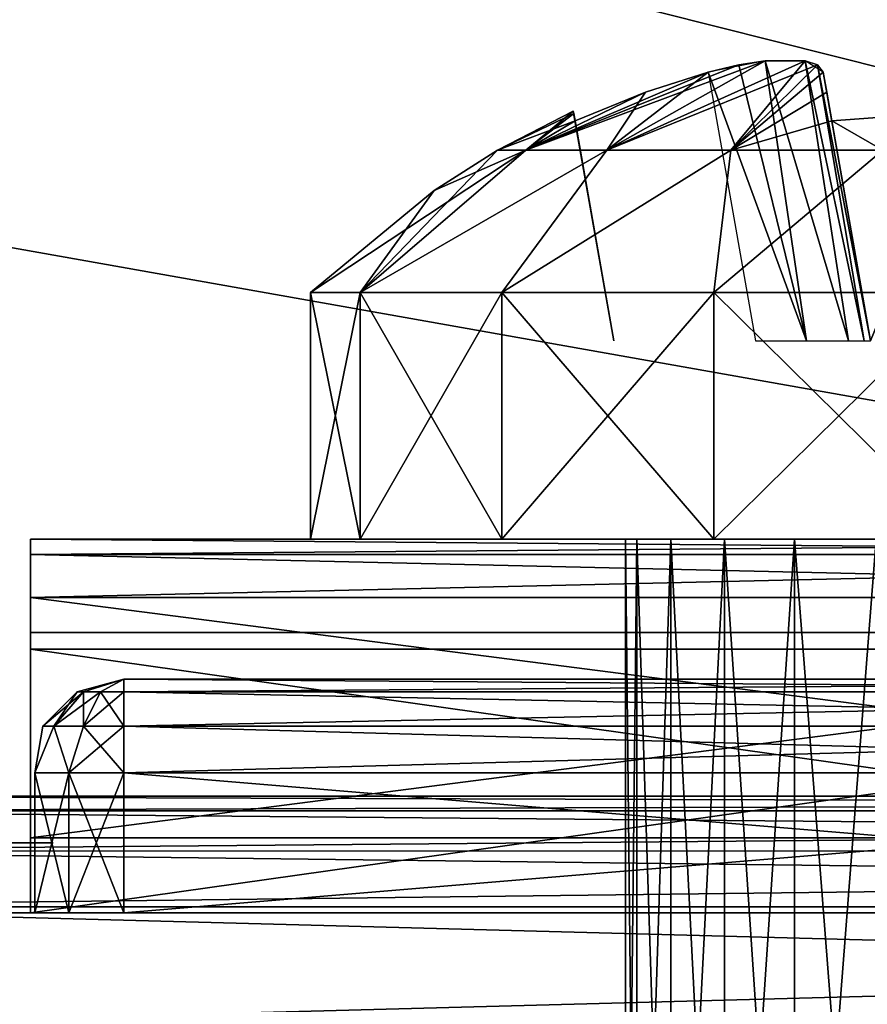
# Model space of a CAD drawing. Header units: millimetres. Extents: x -96 to 96, y -34 to 18.
# Tile 144 of 192: x 55.95 to 59.59, y -27.89 to -23.68. Entities that reach past the tile are written whole.
import ezdxf

# ---------------------------------------------------------------- set-up
doc = ezdxf.new("R2010")
doc.units = ezdxf.units.MM
doc.header["$LTSCALE"] = 65.185185
for name, color, linetype in [('103', 7, 'CONTINUOUS'), ('147', 7, 'CONTINUOUS'), ('161', 7, 'CONTINUOUS'), ('174', 7, 'CONTINUOUS'), ('2', 7, 'CONTINUOUS'), ('22', 7, 'CONTINUOUS'), ('24', 7, 'CONTINUOUS'), ('336', 7, 'CONTINUOUS'), ('337', 7, 'CONTINUOUS'), ('338', 7, 'CONTINUOUS'), ('341', 7, 'CONTINUOUS'), ('342', 7, 'CONTINUOUS'), ('344', 7, 'CONTINUOUS'), ('345', 7, 'CONTINUOUS'), ('346', 7, 'CONTINUOUS'), ('6', 7, 'CONTINUOUS'), ('643', 7, 'CONTINUOUS'), ('644', 7, 'CONTINUOUS'), ('645', 7, 'CONTINUOUS'), ('646', 7, 'CONTINUOUS'), ('647', 7, 'CONTINUOUS'), ('648', 7, 'CONTINUOUS'), ('649', 7, 'CONTINUOUS'), ('650', 7, 'CONTINUOUS'), ('651', 7, 'CONTINUOUS'), ('652', 7, 'CONTINUOUS'), ('653', 7, 'CONTINUOUS'), ('654', 7, 'CONTINUOUS'), ('655', 7, 'CONTINUOUS'), ('656', 7, 'CONTINUOUS'), ('657', 7, 'CONTINUOUS'), ('658', 7, 'CONTINUOUS'), ('660', 7, 'CONTINUOUS'), ('661', 7, 'CONTINUOUS'), ('662', 7, 'CONTINUOUS'), ('68', 7, 'CONTINUOUS'), ('70', 7, 'CONTINUOUS'), ('85', 7, 'CONTINUOUS')]:
    doc.layers.add(name, color=color, linetype=linetype)

msp = doc.modelspace()

# ---------------------------------------------------------------- linework, layer by layer
at = {"layer": '103', "color": 7, "linetype": 'Continuous'}
for points in [[(54.25, -28, -23.4466), (54.25, -27.4738, -23.419), (74, -27.4738, -23.419), (54.25, -28, -23.4466)], [(74, -28, -23.4466), (54.25, -28, -23.4466), (74, -27.4738, -23.419), (74, -28, -23.4466)]]:
    msp.add_3dface(points, dxfattribs=at)
at = {"layer": '147', "color": 7, "linetype": 'Continuous'}
for points in [[(74, -28, 23.4466), (74, -27.4738, 23.419), (54.25, -27.4738, 23.419), (74, -28, 23.4466)], [(54.25, -28, 23.4466), (74, -28, 23.4466), (54.25, -27.4738, 23.419), (54.25, -28, 23.4466)]]:
    msp.add_3dface(points, dxfattribs=at)
at = {"layer": '161', "color": 7, "linetype": 'Continuous'}
for points in [[(74, -27.0627, 23.1621), (74, -27, 22.9197), (54.25, -27.0627, 23.1621), (74, -27.0627, 23.1621)], [(74, -27, 22.9197), (54.25, -27, 22.9197), (54.25, -27.0627, 23.1621), (74, -27, 22.9197)], [(74, -27.2353, 23.3438), (74, -27.0627, 23.1621), (54.25, -27.235, 23.3437), (74, -27.2353, 23.3438)], [(54.25, -27.235, 23.3437), (74, -27.0627, 23.1621), (54.25, -27.0627, 23.1621), (54.25, -27.235, 23.3437)], [(54.25, -27.4738, 23.419), (74, -27.2353, 23.3438), (54.25, -27.235, 23.3437), (54.25, -27.4738, 23.419)], [(54.25, -27.4738, 23.419), (74, -27.4738, 23.419), (74, -27.2353, 23.3438), (54.25, -27.4738, 23.419)]]:
    msp.add_3dface(points, dxfattribs=at)
at = {"layer": '174', "color": 7, "linetype": 'Continuous'}
for points in [[(54.25, -27, -22.9197), (74, -27.0627, -23.1621), (54.25, -27.0627, -23.1621), (54.25, -27, -22.9197)], [(54.25, -27, -22.9197), (74, -27, -22.9197), (74, -27.0627, -23.1621), (54.25, -27, -22.9197)], [(74, -27.0627, -23.1621), (74, -27.2353, -23.3438), (54.25, -27.0627, -23.1621), (74, -27.0627, -23.1621)], [(54.25, -27.0627, -23.1621), (74, -27.2353, -23.3438), (54.25, -27.235, -23.3437), (54.25, -27.0627, -23.1621)], [(74, -27.2353, -23.3438), (74, -27.4738, -23.419), (54.25, -27.235, -23.3437), (74, -27.2353, -23.3438)], [(74, -27.4738, -23.419), (54.25, -27.4738, -23.419), (54.25, -27.235, -23.3437), (74, -27.4738, -23.419)]]:
    msp.add_3dface(points, dxfattribs=at)
at = {"layer": '2', "color": 7, "linetype": 'Continuous'}
for points in [[(74, -27.5, 22.1466), (3.9737, 10.2026, 22.4756), (3.7894, -9.8053, 22.301), (74, -27.5, 22.1466)], [(74, 10.2026, 22.4756), (3.9737, 10.2026, 22.4756), (74, -27.5, 22.1466), (74, 10.2026, 22.4756)], [(3.6186, -27.5, 22.1466), (74, -27.5, 22.1466), (3.7894, -9.8053, 22.301), (3.6186, -27.5, 22.1466)]]:
    msp.add_3dface(points, dxfattribs=at)
at = {"layer": '22', "color": 7, "linetype": 'Continuous'}
for points in [[(72, -2, 20), (72, -27.5, 20.2225), (-72, -27.5, 20.2225), (72, -2, 20)], [(-72, -2, 20), (72, -2, 20), (-72, -27.5, 20.2225), (-72, -2, 20)]]:
    msp.add_3dface(points, dxfattribs=at)
at = {"layer": '24', "color": 7, "linetype": 'Continuous'}
for points in [[(-72, -2, -20), (-72, -27.5, -20.2225), (72, -27.5, -20.2225), (-72, -2, -20)], [(72, -2, -20), (-72, -2, -20), (72, -27.5, -20.2225), (72, -2, -20)]]:
    msp.add_3dface(points, dxfattribs=at)
at = {"layer": '336', "color": 7, "linetype": 'Continuous'}
for points in [[(56.4, -26.9, 18.3), (63.6, -27.5, 18.3), (63.6, -26.9, 18.3), (56.4, -26.9, 18.3)], [(56.4, -27.5, 18.3), (63.6, -27.5, 18.3), (56.4, -26.9, 18.3), (56.4, -27.5, 18.3)]]:
    msp.add_3dface(points, dxfattribs=at)
at = {"layer": '337', "color": 7, "linetype": 'Continuous'}
for points in [[(63.6, -26.9, 7.7), (56.4, -27.5, 7.7), (56.4, -26.9, 7.7), (63.6, -26.9, 7.7)], [(63.6, -27.5, 7.7), (56.4, -27.5, 7.7), (63.6, -26.9, 7.7), (63.6, -27.5, 7.7)]]:
    msp.add_3dface(points, dxfattribs=at)
at = {"layer": '338', "color": 7, "linetype": 'Continuous'}
for points in [[(56.0196, -26.9, 18.0236), (56.1649, -27.5, 18.2236), (56.1649, -26.9, 18.2236), (56.0196, -26.9, 18.0236)], [(56.0196, -26.9, 17.7764), (56.0196, -27.5, 18.0236), (56.0196, -26.9, 18.0236), (56.0196, -26.9, 17.7764)], [(56.0196, -27.5, 18.0236), (56.1649, -27.5, 18.2236), (56.0196, -26.9, 18.0236), (56.0196, -27.5, 18.0236)], [(56.1649, -26.9, 17.5764), (56.0196, -27.5, 17.7764), (56.0196, -26.9, 17.7764), (56.1649, -26.9, 17.5764)], [(56.0196, -27.5, 17.7764), (56.0196, -27.5, 18.0236), (56.0196, -26.9, 17.7764), (56.0196, -27.5, 17.7764)], [(56.1649, -27.5, 17.5764), (56.0196, -27.5, 17.7764), (56.1649, -26.9, 17.5764), (56.1649, -27.5, 17.5764)], [(56.4, -27.5, 18.3), (56.4, -26.9, 18.3), (56.1649, -26.9, 18.2236), (56.4, -27.5, 18.3)], [(56.1649, -27.5, 18.2236), (56.4, -27.5, 18.3), (56.1649, -26.9, 18.2236), (56.1649, -27.5, 18.2236)], [(56.4, -26.9, 17.5), (56.1649, -27.5, 17.5764), (56.1649, -26.9, 17.5764), (56.4, -26.9, 17.5)], [(56.4, -27.5, 17.5), (56.1649, -27.5, 17.5764), (56.4, -26.9, 17.5), (56.4, -27.5, 17.5)]]:
    msp.add_3dface(points, dxfattribs=at)
at = {"layer": '341', "color": 7, "linetype": 'Continuous'}
for points in [[(56.0196, -26.9, 8.2236), (56.1649, -27.5, 8.4236), (56.1649, -26.9, 8.4236), (56.0196, -26.9, 8.2236)], [(56.0196, -26.9, 7.9764), (56.0196, -27.5, 8.2236), (56.0196, -26.9, 8.2236), (56.0196, -26.9, 7.9764)], [(56.0196, -27.5, 8.2236), (56.1649, -27.5, 8.4236), (56.0196, -26.9, 8.2236), (56.0196, -27.5, 8.2236)], [(56.1649, -26.9, 7.7764), (56.0196, -27.5, 7.9764), (56.0196, -26.9, 7.9764), (56.1649, -26.9, 7.7764)], [(56.0196, -27.5, 7.9764), (56.0196, -27.5, 8.2236), (56.0196, -26.9, 7.9764), (56.0196, -27.5, 7.9764)], [(56.1649, -27.5, 7.7764), (56.0196, -27.5, 7.9764), (56.1649, -26.9, 7.7764), (56.1649, -27.5, 7.7764)], [(56.4, -26.9, 7.7), (56.1649, -27.5, 7.7764), (56.1649, -26.9, 7.7764), (56.4, -26.9, 7.7)], [(56.4, -27.5, 7.7), (56.1649, -27.5, 7.7764), (56.4, -26.9, 7.7), (56.4, -27.5, 7.7)], [(56.1649, -27.5, 8.4236), (56.4, -27.5, 8.5), (56.1649, -26.9, 8.4236), (56.1649, -27.5, 8.4236)], [(56.1649, -26.9, 8.4236), (56.4, -27.5, 8.5), (56.4, -26.9, 8.5), (56.1649, -26.9, 8.4236)]]:
    msp.add_3dface(points, dxfattribs=at)
at = {"layer": '342', "color": 7, "linetype": 'Continuous'}
for points in [[(56.4, -26.5, 17.9), (63.6, -26.5, 17.9), (63.6, -26.5535, 17.7002), (56.4, -26.5, 17.9)], [(56.4, -26.5535, 18.0998), (63.6, -26.5, 17.9), (56.4, -26.5, 17.9), (56.4, -26.5535, 18.0998)], [(63.6, -26.5535, 18.0998), (63.6, -26.5, 17.9), (56.4, -26.5535, 18.0998), (63.6, -26.5535, 18.0998)], [(56.4, -26.5535, 17.7002), (56.4, -26.5, 17.9), (63.6, -26.5535, 17.7002), (56.4, -26.5535, 17.7002)], [(56.4, -26.7, 17.5536), (56.4, -26.5535, 17.7002), (63.6, -26.7, 17.5536), (56.4, -26.7, 17.5536)], [(56.4, -26.7, 18.2464), (63.6, -26.5535, 18.0998), (56.4, -26.5535, 18.0998), (56.4, -26.7, 18.2464)], [(63.6, -26.7, 18.2464), (63.6, -26.5535, 18.0998), (56.4, -26.7, 18.2464), (63.6, -26.7, 18.2464)], [(63.6, -26.7, 17.5536), (56.4, -26.5535, 17.7002), (63.6, -26.5535, 17.7002), (63.6, -26.7, 17.5536)], [(63.6, -26.9, 17.5), (56.4, -26.7, 17.5536), (63.6, -26.7, 17.5536), (63.6, -26.9, 17.5)], [(63.6, -26.9, 17.5), (56.4, -26.9, 17.5), (56.4, -26.7, 17.5536), (63.6, -26.9, 17.5)], [(56.4, -26.9, 18.3), (63.6, -26.7, 18.2464), (56.4, -26.7, 18.2464), (56.4, -26.9, 18.3)], [(56.4, -26.9, 18.3), (63.6, -26.9, 18.3), (63.6, -26.7, 18.2464), (56.4, -26.9, 18.3)]]:
    msp.add_3dface(points, dxfattribs=at)
at = {"layer": '344', "color": 7, "linetype": 'Continuous'}
for points in [[(56.2002, -26.5535, 17.9), (56.4, -26.5, 17.9), (56.227, -26.5535, 17.8001), (56.2002, -26.5535, 17.9)], [(56.227, -26.5535, 17.9999), (56.4, -26.5, 17.9), (56.2002, -26.5535, 17.9), (56.227, -26.5535, 17.9999)], [(56.227, -26.5535, 17.8001), (56.4, -26.5, 17.9), (56.3001, -26.5535, 17.727), (56.227, -26.5535, 17.8001)], [(56.3001, -26.5535, 18.073), (56.4, -26.5, 17.9), (56.227, -26.5535, 17.9999), (56.3001, -26.5535, 18.073)], [(56.4, -26.5535, 18.0998), (56.4, -26.5, 17.9), (56.3001, -26.5535, 18.073), (56.4, -26.5535, 18.0998)], [(56.4, -26.5, 17.9), (56.4, -26.5535, 17.7002), (56.3001, -26.5535, 17.727), (56.4, -26.5, 17.9)], [(56.0536, -26.7, 17.9), (56.1, -26.7, 18.0732), (56.2002, -26.5535, 17.9), (56.0536, -26.7, 17.9)], [(56.0536, -26.7, 17.9), (56.2002, -26.5535, 17.9), (56.227, -26.5535, 17.8001), (56.0536, -26.7, 17.9)], [(56.1, -26.7, 17.7268), (56.0536, -26.7, 17.9), (56.227, -26.5535, 17.8001), (56.1, -26.7, 17.7268)], [(56.1, -26.7, 17.7268), (56.227, -26.5535, 17.8001), (56.3001, -26.5535, 17.727), (56.1, -26.7, 17.7268)], [(56.1, -26.7, 18.0732), (56.227, -26.5535, 17.9999), (56.2002, -26.5535, 17.9), (56.1, -26.7, 18.0732)], [(56.1, -26.7, 18.0732), (56.2268, -26.7, 18.2), (56.227, -26.5535, 17.9999), (56.1, -26.7, 18.0732)], [(56.2268, -26.7, 17.6), (56.1, -26.7, 17.7268), (56.3001, -26.5535, 17.727), (56.2268, -26.7, 17.6)], [(56.2268, -26.7, 18.2), (56.4, -26.7, 18.2464), (56.3001, -26.5535, 18.073), (56.2268, -26.7, 18.2)], [(56.4, -26.5535, 17.7002), (56.4, -26.7, 17.5536), (56.2268, -26.7, 17.6), (56.4, -26.5535, 17.7002)], [(56.2268, -26.7, 18.2), (56.3001, -26.5535, 18.073), (56.227, -26.5535, 17.9999), (56.2268, -26.7, 18.2)], [(56.4, -26.5535, 17.7002), (56.2268, -26.7, 17.6), (56.3001, -26.5535, 17.727), (56.4, -26.5535, 17.7002)], [(56.4, -26.7, 18.2464), (56.4, -26.5535, 18.0998), (56.3001, -26.5535, 18.073), (56.4, -26.7, 18.2464)], [(56.0536, -26.7, 17.9), (56.0196, -26.9, 18.0236), (56.1, -26.7, 18.0732), (56.0536, -26.7, 17.9)], [(56.0196, -26.9, 18.0236), (56.1649, -26.9, 18.2236), (56.1, -26.7, 18.0732), (56.0196, -26.9, 18.0236)], [(56.1, -26.7, 17.7268), (56.0196, -26.9, 17.7764), (56.0536, -26.7, 17.9), (56.1, -26.7, 17.7268)], [(56.0196, -26.9, 17.7764), (56.0196, -26.9, 18.0236), (56.0536, -26.7, 17.9), (56.0196, -26.9, 17.7764)], [(56.1649, -26.9, 17.5764), (56.0196, -26.9, 17.7764), (56.1, -26.7, 17.7268), (56.1649, -26.9, 17.5764)], [(56.1, -26.7, 18.0732), (56.1649, -26.9, 18.2236), (56.2268, -26.7, 18.2), (56.1, -26.7, 18.0732)], [(56.2268, -26.7, 17.6), (56.1649, -26.9, 17.5764), (56.1, -26.7, 17.7268), (56.2268, -26.7, 17.6)], [(56.1649, -26.9, 18.2236), (56.4, -26.9, 18.3), (56.2268, -26.7, 18.2), (56.1649, -26.9, 18.2236)], [(56.4, -26.7, 17.5536), (56.1649, -26.9, 17.5764), (56.2268, -26.7, 17.6), (56.4, -26.7, 17.5536)], [(56.4, -26.9, 17.5), (56.1649, -26.9, 17.5764), (56.4, -26.7, 17.5536), (56.4, -26.9, 17.5)], [(56.4, -26.9, 18.3), (56.4, -26.7, 18.2464), (56.2268, -26.7, 18.2), (56.4, -26.9, 18.3)]]:
    msp.add_3dface(points, dxfattribs=at)
at = {"layer": '345', "color": 7, "linetype": 'Continuous'}
for points in [[(63.6, -26.5, 8.1), (56.4, -26.5, 8.1), (56.4, -26.5535, 8.2998), (63.6, -26.5, 8.1)], [(63.6, -26.5535, 8.2998), (63.6, -26.5, 8.1), (56.4, -26.5535, 8.2998), (63.6, -26.5535, 8.2998)], [(56.4, -26.5535, 7.9002), (56.4, -26.5, 8.1), (63.6, -26.5535, 7.9002), (56.4, -26.5535, 7.9002)], [(63.6, -26.5535, 7.9002), (56.4, -26.5, 8.1), (63.6, -26.5, 8.1), (63.6, -26.5535, 7.9002)], [(63.6, -26.7, 8.4464), (63.6, -26.5535, 8.2998), (56.4, -26.7, 8.4464), (63.6, -26.7, 8.4464)], [(56.4, -26.7, 8.4464), (63.6, -26.5535, 8.2998), (56.4, -26.5535, 8.2998), (56.4, -26.7, 8.4464)], [(56.4, -26.7, 7.7536), (56.4, -26.5535, 7.9002), (63.6, -26.7, 7.7536), (56.4, -26.7, 7.7536)], [(63.6, -26.7, 7.7536), (56.4, -26.5535, 7.9002), (63.6, -26.5535, 7.9002), (63.6, -26.7, 7.7536)], [(56.4, -26.9, 8.5), (63.6, -26.7, 8.4464), (56.4, -26.7, 8.4464), (56.4, -26.9, 8.5)], [(63.6, -26.9, 7.7), (56.4, -26.9, 7.7), (56.4, -26.7, 7.7536), (63.6, -26.9, 7.7)], [(63.6, -26.9, 7.7), (56.4, -26.7, 7.7536), (63.6, -26.7, 7.7536), (63.6, -26.9, 7.7)], [(56.4, -26.9, 8.5), (63.6, -26.9, 8.5), (63.6, -26.7, 8.4464), (56.4, -26.9, 8.5)]]:
    msp.add_3dface(points, dxfattribs=at)
at = {"layer": '346', "color": 7, "linetype": 'Continuous'}
for points in [[(56.227, -26.5535, 8.1999), (56.4, -26.5, 8.1), (56.2002, -26.5535, 8.1), (56.227, -26.5535, 8.1999)], [(56.2002, -26.5535, 8.1), (56.4, -26.5, 8.1), (56.227, -26.5535, 8.0001), (56.2002, -26.5535, 8.1)], [(56.3001, -26.5535, 8.273), (56.4, -26.5, 8.1), (56.227, -26.5535, 8.1999), (56.3001, -26.5535, 8.273)], [(56.227, -26.5535, 8.0001), (56.4, -26.5, 8.1), (56.3001, -26.5535, 7.927), (56.227, -26.5535, 8.0001)], [(56.4, -26.5535, 8.2998), (56.4, -26.5, 8.1), (56.3001, -26.5535, 8.273), (56.4, -26.5535, 8.2998)], [(56.4, -26.5, 8.1), (56.4, -26.5535, 7.9002), (56.3001, -26.5535, 7.927), (56.4, -26.5, 8.1)], [(56.0536, -26.7, 8.1), (56.2002, -26.5535, 8.1), (56.227, -26.5535, 8.0001), (56.0536, -26.7, 8.1)], [(56.0536, -26.7, 8.1), (56.1, -26.7, 8.2732), (56.2002, -26.5535, 8.1), (56.0536, -26.7, 8.1)], [(56.1, -26.7, 7.9268), (56.0536, -26.7, 8.1), (56.227, -26.5535, 8.0001), (56.1, -26.7, 7.9268)], [(56.1, -26.7, 7.9268), (56.227, -26.5535, 8.0001), (56.3001, -26.5535, 7.927), (56.1, -26.7, 7.9268)], [(56.2268, -26.7, 7.8), (56.1, -26.7, 7.9268), (56.3001, -26.5535, 7.927), (56.2268, -26.7, 7.8)], [(56.1, -26.7, 8.2732), (56.227, -26.5535, 8.1999), (56.2002, -26.5535, 8.1), (56.1, -26.7, 8.2732)], [(56.1, -26.7, 8.2732), (56.2268, -26.7, 8.4), (56.227, -26.5535, 8.1999), (56.1, -26.7, 8.2732)], [(56.4, -26.5535, 7.9002), (56.4, -26.7, 7.7536), (56.2268, -26.7, 7.8), (56.4, -26.5535, 7.9002)], [(56.4, -26.5535, 7.9002), (56.2268, -26.7, 7.8), (56.3001, -26.5535, 7.927), (56.4, -26.5535, 7.9002)], [(56.2268, -26.7, 8.4), (56.3001, -26.5535, 8.273), (56.227, -26.5535, 8.1999), (56.2268, -26.7, 8.4)], [(56.2268, -26.7, 8.4), (56.4, -26.7, 8.4464), (56.3001, -26.5535, 8.273), (56.2268, -26.7, 8.4)], [(56.4, -26.7, 8.4464), (56.4, -26.5535, 8.2998), (56.3001, -26.5535, 8.273), (56.4, -26.7, 8.4464)], [(56.0196, -26.9, 8.2236), (56.1649, -26.9, 8.4236), (56.1, -26.7, 8.2732), (56.0196, -26.9, 8.2236)], [(56.1, -26.7, 7.9268), (56.0196, -26.9, 7.9764), (56.0536, -26.7, 8.1), (56.1, -26.7, 7.9268)], [(56.0536, -26.7, 8.1), (56.0196, -26.9, 8.2236), (56.1, -26.7, 8.2732), (56.0536, -26.7, 8.1)], [(56.1649, -26.9, 7.7764), (56.0196, -26.9, 7.9764), (56.1, -26.7, 7.9268), (56.1649, -26.9, 7.7764)], [(56.0196, -26.9, 7.9764), (56.0196, -26.9, 8.2236), (56.0536, -26.7, 8.1), (56.0196, -26.9, 7.9764)], [(56.2268, -26.7, 7.8), (56.1649, -26.9, 7.7764), (56.1, -26.7, 7.9268), (56.2268, -26.7, 7.8)], [(56.1, -26.7, 8.2732), (56.1649, -26.9, 8.4236), (56.2268, -26.7, 8.4), (56.1, -26.7, 8.2732)], [(56.1649, -26.9, 8.4236), (56.4, -26.9, 8.5), (56.2268, -26.7, 8.4), (56.1649, -26.9, 8.4236)], [(56.4, -26.9, 7.7), (56.1649, -26.9, 7.7764), (56.4, -26.7, 7.7536), (56.4, -26.9, 7.7)], [(56.4, -26.7, 7.7536), (56.1649, -26.9, 7.7764), (56.2268, -26.7, 7.8), (56.4, -26.7, 7.7536)], [(56.4, -26.9, 8.5), (56.4, -26.7, 8.4464), (56.2268, -26.7, 8.4), (56.4, -26.9, 8.5)]]:
    msp.add_3dface(points, dxfattribs=at)
at = {"layer": '6', "color": 7, "linetype": 'Continuous'}
for points in [[(74, 10.2026, -22.4756), (74, -27.5, -22.1466), (3.6186, -27.5, -22.1466), (74, 10.2026, -22.4756)], [(3.8118, -7.4278, -22.3217), (74, 10.2026, -22.4756), (3.6186, -27.5, -22.1466), (3.8118, -7.4278, -22.3217)]]:
    msp.add_3dface(points, dxfattribs=at)
at = {"layer": '643', "linetype": 'Continuous'}
for points in [[(56, -26.3187, 15.6013), (56, -25.9, 15.6007), (56, -26.3, 15.5168), (56, -26.3187, 15.6013)], [(56, -26.3714, 15.67), (56, -25.9, 15.6007), (56, -26.3187, 15.6013), (56, -26.3714, 15.67)], [(56, -25.9656, 15.8965), (56, -25.9, 15.6007), (56, -26.3714, 15.67), (56, -25.9656, 15.8965)], [(56, -25.9, 15.6007), (56, -25.9, 10.3993), (56, -26.3, 15.5168), (56, -25.9, 15.6007)], [(56, -26.3, 15.5168), (56, -25.9, 10.3993), (56, -26.3, 10.4832), (56, -26.3, 15.5168)], [(56, -26.3, 10.4832), (56, -25.9, 10.3993), (56, -26.3187, 10.3987), (56, -26.3, 10.4832)], [(56, -26.3187, 10.3987), (56, -25.9, 10.3993), (56, -25.9656, 10.1035), (56, -26.3187, 10.3987)], [(56, -26.15, 9.8631), (56, -26.3714, 10.33), (56, -25.9656, 10.1035), (56, -26.15, 9.8631)], [(56, -27.5, 16.617), (56, -25.9656, 15.8965), (56, -26.3714, 15.67), (56, -27.5, 16.617)], [(56, -26.15, 16.1369), (56, -25.9656, 15.8965), (56, -27.5, 16.617), (56, -26.15, 16.1369)], [(56, -26.3714, 10.33), (56, -26.3187, 10.3987), (56, -25.9656, 10.1035), (56, -26.3714, 10.33)], [(56, -27.5, 9.383), (56, -26.3714, 10.33), (56, -26.15, 9.8631), (56, -27.5, 9.383)], [(56, -27.1786, 9), (56, -27.5, 9.383), (56, -26.15, 9.8631), (56, -27.1786, 9)], [(56, -27.1786, 17), (56, -26.15, 16.1369), (56, -27.5, 16.617), (56, -27.1786, 17)]]:
    msp.add_3dface(points, dxfattribs=at)
at = {"layer": '644', "linetype": 'Continuous'}
for points in [[(56, -26.3, 15.5168), (56, -26.3, 10.4832), (58.7442, -26.3, 11.9251), (56, -26.3, 15.5168)], [(56, -26.3, 10.4832), (64, -26.3, 10.4832), (60, -26.3, 11.2), (56, -26.3, 10.4832)], [(59.2749, -26.3, 11.3943), (56, -26.3, 10.4832), (60, -26.3, 11.2), (59.2749, -26.3, 11.3943)], [(58.7442, -26.3, 11.9251), (56, -26.3, 10.4832), (59.2749, -26.3, 11.3943), (58.7442, -26.3, 11.9251)], [(58.55, -26.3, 12.65), (56, -26.3, 15.5168), (58.7442, -26.3, 11.9251), (58.55, -26.3, 12.65)], [(58.55, -26.3, 13.35), (56, -26.3, 15.5168), (58.55, -26.3, 12.65), (58.55, -26.3, 13.35)], [(60, -26.3, 14.8), (56, -26.3, 15.5168), (59.2749, -26.3, 14.6057), (60, -26.3, 14.8)], [(59.2749, -26.3, 14.6057), (56, -26.3, 15.5168), (58.7442, -26.3, 14.0749), (59.2749, -26.3, 14.6057)], [(58.7442, -26.3, 14.0749), (56, -26.3, 15.5168), (58.55, -26.3, 13.35), (58.7442, -26.3, 14.0749)], [(64, -26.3, 15.5168), (56, -26.3, 15.5168), (60, -26.3, 14.8), (64, -26.3, 15.5168)]]:
    msp.add_3dface(points, dxfattribs=at)
at = {"layer": '645', "linetype": 'Continuous'}
for points in [[(64, -26.3714, 15.67), (64, -27.5, 16.617), (56, -27.5, 16.617), (64, -26.3714, 15.67)], [(64, -26.3714, 15.67), (56, -27.5, 16.617), (56, -26.3714, 15.67), (64, -26.3714, 15.67)]]:
    msp.add_3dface(points, dxfattribs=at)
at = {"layer": '646', "linetype": 'Continuous'}
for points in [[(64, -27.1786, 17), (64, -26.15, 16.1369), (56, -26.15, 16.1369), (64, -27.1786, 17)], [(64, -27.1786, 17), (56, -26.15, 16.1369), (56, -27.1786, 17), (64, -27.1786, 17)]]:
    msp.add_3dface(points, dxfattribs=at)
at = {"layer": '647', "linetype": 'Continuous'}
for points in [[(58.55, -25.9, 13.35), (56, -25.9, 10.3993), (58.7442, -25.9, 14.0749), (58.55, -25.9, 13.35)], [(58.55, -25.9, 12.65), (56, -25.9, 10.3993), (58.55, -25.9, 13.35), (58.55, -25.9, 12.65)], [(58.7442, -25.9, 11.9251), (56, -25.9, 10.3993), (58.55, -25.9, 12.65), (58.7442, -25.9, 11.9251)], [(59.2749, -25.9, 11.3943), (56, -25.9, 10.3993), (58.7442, -25.9, 11.9251), (59.2749, -25.9, 11.3943)], [(60, -25.9, 11.2), (56, -25.9, 10.3993), (59.2749, -25.9, 11.3943), (60, -25.9, 11.2)], [(58.7442, -25.9, 14.0749), (56, -25.9, 15.6007), (59.2749, -25.9, 14.6057), (58.7442, -25.9, 14.0749)], [(59.2749, -25.9, 14.6057), (56, -25.9, 15.6007), (60, -25.9, 14.8), (59.2749, -25.9, 14.6057)], [(56, -25.9, 15.6007), (64, -25.9, 15.6007), (60, -25.9, 14.8), (56, -25.9, 15.6007)], [(64, -25.9, 10.3993), (56, -25.9, 10.3993), (60, -25.9, 11.2), (64, -25.9, 10.3993)], [(56, -25.9, 10.3993), (56, -25.9, 15.6007), (58.7442, -25.9, 14.0749), (56, -25.9, 10.3993)]]:
    msp.add_3dface(points, dxfattribs=at)
at = {"layer": '648', "linetype": 'Continuous'}
for points in [[(64, -26.15, 9.8631), (56, -27.1786, 9), (56, -26.15, 9.8631), (64, -26.15, 9.8631)], [(64, -26.15, 9.8631), (64, -27.1786, 9), (56, -27.1786, 9), (64, -26.15, 9.8631)]]:
    msp.add_3dface(points, dxfattribs=at)
at = {"layer": '649', "linetype": 'Continuous'}
for points in [[(64, -27.5, 9.383), (64, -26.3714, 10.33), (56, -26.3714, 10.33), (64, -27.5, 9.383)], [(64, -27.5, 9.383), (56, -26.3714, 10.33), (56, -27.5, 9.383), (64, -27.5, 9.383)]]:
    msp.add_3dface(points, dxfattribs=at)
at = {"layer": '650', "linetype": 'Continuous'}
for points in [[(56, -25.9, 10.3993), (64, -25.9656, 10.1035), (56, -25.9656, 10.1035), (56, -25.9, 10.3993)], [(64, -25.9, 10.3993), (64, -25.9656, 10.1035), (56, -25.9, 10.3993), (64, -25.9, 10.3993)], [(64, -25.9656, 10.1035), (64, -26.15, 9.8631), (56, -25.9656, 10.1035), (64, -25.9656, 10.1035)], [(64, -26.15, 9.8631), (56, -26.15, 9.8631), (56, -25.9656, 10.1035), (64, -26.15, 9.8631)]]:
    msp.add_3dface(points, dxfattribs=at)
at = {"layer": '651', "linetype": 'Continuous'}
for points in [[(64, -25.9, 15.6007), (56, -25.9, 15.6007), (56, -25.9656, 15.8965), (64, -25.9, 15.6007)], [(64, -25.9656, 15.8965), (64, -25.9, 15.6007), (56, -25.9656, 15.8965), (64, -25.9656, 15.8965)], [(64, -25.9656, 15.8965), (56, -25.9656, 15.8965), (56, -26.15, 16.1369), (64, -25.9656, 15.8965)], [(64, -26.15, 16.1369), (64, -25.9656, 15.8965), (56, -26.15, 16.1369), (64, -26.15, 16.1369)]]:
    msp.add_3dface(points, dxfattribs=at)
at = {"layer": '652', "color": 253, "linetype": 'Continuous', "true_color": 0x999999}
for points in [[(58.5994, -30.4, 12.6247), (58.55, -30.4, 13), (58.5994, -25.9, 12.6247), (58.5994, -30.4, 12.6247)], [(58.5994, -25.9, 12.6247), (58.55, -30.4, 13), (58.55, -25.9, 13), (58.5994, -25.9, 12.6247)], [(58.7443, -30.4, 12.275), (58.5994, -30.4, 12.6247), (58.7443, -25.9, 12.275), (58.7443, -30.4, 12.275)], [(58.7443, -25.9, 12.275), (58.5994, -30.4, 12.6247), (58.5994, -25.9, 12.6247), (58.7443, -25.9, 12.275)], [(58.9747, -30.4, 11.9747), (58.7443, -30.4, 12.275), (58.9747, -25.9, 11.9747), (58.9747, -30.4, 11.9747)], [(58.9747, -25.9, 11.9747), (58.7443, -30.4, 12.275), (58.7443, -25.9, 12.275), (58.9747, -25.9, 11.9747)], [(59.275, -25.9, 11.7443), (58.9747, -30.4, 11.9747), (58.9747, -25.9, 11.9747), (59.275, -25.9, 11.7443)], [(59.275, -30.4, 11.7443), (58.9747, -30.4, 11.9747), (59.275, -25.9, 11.7443), (59.275, -30.4, 11.7443)], [(59.6247, -25.9, 11.5994), (59.275, -30.4, 11.7443), (59.275, -25.9, 11.7443), (59.6247, -25.9, 11.5994)], [(59.6247, -30.4, 11.5994), (59.275, -30.4, 11.7443), (59.6247, -25.9, 11.5994), (59.6247, -30.4, 11.5994)]]:
    msp.add_3dface(points, dxfattribs=at)
at = {"layer": '653', "color": 253, "linetype": 'Continuous', "true_color": 0x999999}
for points in [[(58.55, -25.9, 13), (58.55, -30.4, 13), (58.5994, -30.4, 13.3753), (58.55, -25.9, 13)], [(58.55, -25.9, 13), (58.5994, -30.4, 13.3753), (58.5994, -25.9, 13.3753), (58.55, -25.9, 13)], [(58.5994, -25.9, 13.3753), (58.7443, -30.4, 13.725), (58.7443, -25.9, 13.725), (58.5994, -25.9, 13.3753)], [(58.5994, -30.4, 13.3753), (58.7443, -30.4, 13.725), (58.5994, -25.9, 13.3753), (58.5994, -30.4, 13.3753)], [(58.7443, -30.4, 13.725), (58.9747, -30.4, 14.0253), (58.7443, -25.9, 13.725), (58.7443, -30.4, 13.725)], [(58.7443, -25.9, 13.725), (58.9747, -30.4, 14.0253), (58.9747, -25.9, 14.0253), (58.7443, -25.9, 13.725)], [(58.9747, -30.4, 14.0253), (59.275, -30.4, 14.2557), (58.9747, -25.9, 14.0253), (58.9747, -30.4, 14.0253)], [(58.9747, -25.9, 14.0253), (59.275, -30.4, 14.2557), (59.275, -25.9, 14.2557), (58.9747, -25.9, 14.0253)], [(59.275, -30.4, 14.2557), (59.6247, -30.4, 14.4006), (59.275, -25.9, 14.2557), (59.275, -30.4, 14.2557)], [(59.275, -25.9, 14.2557), (59.6247, -30.4, 14.4006), (59.6247, -25.9, 14.4006), (59.275, -25.9, 14.2557)]]:
    msp.add_3dface(points, dxfattribs=at)
at = {"layer": '654', "color": 253, "linetype": 'Continuous', "true_color": 0x999999}
for points in [[(57.2, -25.9, 13), (57.4131, -25.9, 14.0715), (57.2, -24.8434, 13), (57.2, -25.9, 13)], [(57.2, -24.8434, 13), (57.4131, -25.9, 14.0715), (57.4131, -24.8434, 14.0715), (57.2, -24.8434, 13)], [(57.4131, -25.9, 14.0715), (58.0201, -25.9, 14.9799), (57.4131, -24.8434, 14.0715), (57.4131, -25.9, 14.0715)], [(57.4131, -24.8434, 14.0715), (58.0201, -25.9, 14.9799), (58.0201, -24.8434, 14.9799), (57.4131, -24.8434, 14.0715)], [(58.0201, -25.9, 14.9799), (58.9285, -25.9, 15.5869), (58.0201, -24.8434, 14.9799), (58.0201, -25.9, 14.9799)], [(58.0201, -24.8434, 14.9799), (58.9285, -25.9, 15.5869), (58.9285, -24.8434, 15.5869), (58.0201, -24.8434, 14.9799)], [(58.9285, -25.9, 15.5869), (60, -25.9, 15.8), (58.9285, -24.8434, 15.5869), (58.9285, -25.9, 15.5869)], [(58.9285, -24.8434, 15.5869), (60, -25.9, 15.8), (60, -24.8434, 15.8), (58.9285, -24.8434, 15.5869)]]:
    msp.add_3dface(points, dxfattribs=at)
at = {"layer": '655', "color": 253, "linetype": 'Continuous', "true_color": 0x999999}
for points in [[(59.1485, -23.8512, 13.6797), (58.4697, -24.2346, 14.2841), (59.3201, -23.8512, 13.8513), (59.1485, -23.8512, 13.6797)], [(58.9049, -23.9003, 13.6027), (58.4697, -24.2346, 14.2841), (59.1485, -23.8512, 13.6797), (58.9049, -23.9003, 13.6027)], [(58.4697, -24.2346, 14.2841), (59.0011, -24.2346, 14.7301), (59.3201, -23.8512, 13.8513), (58.4697, -24.2346, 14.2841)], [(59.0011, -24.2346, 14.7301), (59.3973, -23.9003, 14.0951), (59.3201, -23.8512, 13.8513), (59.0011, -24.2346, 14.7301)], [(58.6353, -23.9862, 13.5876), (58.4697, -24.2346, 14.2841), (58.9049, -23.9003, 13.6027), (58.6353, -23.9862, 13.5876)], [(59.4339, -24.1079, 14.6661), (59.3973, -23.9003, 14.0951), (59.0011, -24.2346, 14.7301), (59.4339, -24.1079, 14.6661)], [(59.4124, -23.9863, 14.3649), (59.3973, -23.9003, 14.0951), (59.4339, -24.1079, 14.6661), (59.4124, -23.9863, 14.3649)], [(58.1228, -24.2346, 13.6833), (58.4697, -24.2346, 14.2841), (58.6353, -23.9862, 13.5876), (58.1228, -24.2346, 13.6833)], [(58.3339, -24.1079, 13.5661), (58.1228, -24.2346, 13.6833), (58.6353, -23.9862, 13.5876), (58.3339, -24.1079, 13.5661)], [(58.0023, -24.2346, 13), (58.1228, -24.2346, 13.6833), (58.3266, -24.0668, 13), (58.0023, -24.2346, 13)], [(58.3266, -24.0668, 13), (58.1228, -24.2346, 13.6833), (58.3285, -24.0772, 13.2845), (58.3266, -24.0668, 13)], [(60, -24.0668, 14.6734), (59.4339, -24.1079, 14.6661), (59.6531, -24.2346, 14.9674), (60, -24.0668, 14.6734)], [(58.3285, -24.0772, 13.2845), (58.1228, -24.2346, 13.6833), (58.3339, -24.1079, 13.5661), (58.3285, -24.0772, 13.2845)], [(59.6531, -24.2346, 14.9674), (59.4339, -24.1079, 14.6661), (59.0011, -24.2346, 14.7301), (59.6531, -24.2346, 14.9674)], [(57.4131, -24.8434, 14.0715), (58.0023, -24.2346, 13), (57.7299, -24.4066, 13), (57.4131, -24.8434, 14.0715)], [(57.4131, -24.8434, 14.0715), (58.0201, -24.8434, 14.9799), (58.4697, -24.2346, 14.2841), (57.4131, -24.8434, 14.0715)], [(57.4131, -24.8434, 14.0715), (58.4697, -24.2346, 14.2841), (58.1228, -24.2346, 13.6833), (57.4131, -24.8434, 14.0715)], [(57.4131, -24.8434, 14.0715), (58.1228, -24.2346, 13.6833), (58.0023, -24.2346, 13), (57.4131, -24.8434, 14.0715)], [(58.0201, -24.8434, 14.9799), (58.9285, -24.8434, 15.5869), (59.0011, -24.2346, 14.7301), (58.0201, -24.8434, 14.9799)], [(58.0201, -24.8434, 14.9799), (59.0011, -24.2346, 14.7301), (58.4697, -24.2346, 14.2841), (58.0201, -24.8434, 14.9799)], [(58.9285, -24.8434, 15.5869), (60, -24.8434, 15.8), (59.6531, -24.2346, 14.9674), (58.9285, -24.8434, 15.5869)], [(58.9285, -24.8434, 15.5869), (59.6531, -24.2346, 14.9674), (59.0011, -24.2346, 14.7301), (58.9285, -24.8434, 15.5869)], [(57.2, -24.8434, 13), (57.4131, -24.8434, 14.0715), (57.7299, -24.4066, 13), (57.2, -24.8434, 13)]]:
    msp.add_3dface(points, dxfattribs=at)
at = {"layer": '656', "color": 253, "linetype": 'Continuous', "true_color": 0x999999}
for points in [[(57.2, -25.9, 13), (57.2, -24.8434, 13), (57.4131, -24.8434, 11.9285), (57.2, -25.9, 13)], [(57.2, -25.9, 13), (57.4131, -24.8434, 11.9285), (57.4131, -25.9, 11.9285), (57.2, -25.9, 13)], [(57.4131, -25.9, 11.9285), (58.0201, -24.8434, 11.0201), (58.0201, -25.9, 11.0201), (57.4131, -25.9, 11.9285)], [(57.4131, -24.8434, 11.9285), (58.0201, -24.8434, 11.0201), (57.4131, -25.9, 11.9285), (57.4131, -24.8434, 11.9285)], [(58.0201, -24.8434, 11.0201), (58.9285, -24.8434, 10.4131), (58.0201, -25.9, 11.0201), (58.0201, -24.8434, 11.0201)], [(58.0201, -25.9, 11.0201), (58.9285, -24.8434, 10.4131), (58.9285, -25.9, 10.4131), (58.0201, -25.9, 11.0201)], [(58.9285, -25.9, 10.4131), (60, -24.8434, 10.2), (60, -25.9, 10.2), (58.9285, -25.9, 10.4131)], [(58.9285, -24.8434, 10.4131), (60, -24.8434, 10.2), (58.9285, -25.9, 10.4131), (58.9285, -24.8434, 10.4131)]]:
    msp.add_3dface(points, dxfattribs=at)
at = {"layer": '657', "color": 253, "linetype": 'Continuous', "true_color": 0x999999}
for points in [[(58.4697, -24.2346, 11.7159), (58.1228, -24.2346, 12.3167), (59.1486, -23.8512, 12.3202), (58.4697, -24.2346, 11.7159)], [(59.1486, -23.8512, 12.3202), (58.1228, -24.2346, 12.3167), (59.0355, -23.869, 12.373), (59.1486, -23.8512, 12.3202)], [(59.3731, -23.869, 12.0353), (58.4697, -24.2346, 11.7159), (59.3201, -23.8512, 12.1487), (59.3731, -23.869, 12.0353)], [(59.3201, -23.8512, 12.1487), (58.4697, -24.2346, 11.7159), (59.1486, -23.8512, 12.3202), (59.3201, -23.8512, 12.1487)], [(58.1228, -24.2346, 12.3167), (58.9049, -23.9003, 12.3973), (59.0355, -23.869, 12.373), (58.1228, -24.2346, 12.3167)], [(58.6354, -23.9862, 12.4124), (58.9049, -23.9003, 12.3973), (58.1228, -24.2346, 12.3167), (58.6354, -23.9862, 12.4124)], [(59.0011, -24.2346, 11.2699), (58.4697, -24.2346, 11.7159), (59.3731, -23.869, 12.0353), (59.0011, -24.2346, 11.2699)], [(59.3973, -23.9003, 11.9049), (59.0011, -24.2346, 11.2699), (59.3731, -23.869, 12.0353), (59.3973, -23.9003, 11.9049)], [(59.4124, -23.9863, 11.6351), (59.0011, -24.2346, 11.2699), (59.3973, -23.9003, 11.9049), (59.4124, -23.9863, 11.6351)], [(58.3339, -24.1079, 12.4339), (58.6354, -23.9862, 12.4124), (58.1228, -24.2346, 12.3167), (58.3339, -24.1079, 12.4339)], [(59.4339, -24.1079, 11.3339), (59.0011, -24.2346, 11.2699), (59.4124, -23.9863, 11.6351), (59.4339, -24.1079, 11.3339)], [(58.0023, -24.2346, 13), (58.3266, -24.0668, 13), (58.3285, -24.0772, 12.7153), (58.0023, -24.2346, 13)], [(60, -24.0668, 11.3266), (59.6531, -24.2346, 11.0326), (59.4339, -24.1079, 11.3339), (60, -24.0668, 11.3266)], [(58.3339, -24.1079, 12.4339), (58.0023, -24.2346, 13), (58.3285, -24.0772, 12.7153), (58.3339, -24.1079, 12.4339)], [(58.0023, -24.2346, 13), (58.3339, -24.1079, 12.4339), (58.1228, -24.2346, 12.3167), (58.0023, -24.2346, 13)], [(59.6531, -24.2346, 11.0326), (59.0011, -24.2346, 11.2699), (59.4339, -24.1079, 11.3339), (59.6531, -24.2346, 11.0326)], [(57.4131, -24.8434, 11.9285), (57.2, -24.8434, 13), (58.1228, -24.2346, 12.3167), (57.4131, -24.8434, 11.9285)], [(57.2, -24.8434, 13), (57.7299, -24.4066, 13), (58.1228, -24.2346, 12.3167), (57.2, -24.8434, 13)], [(57.4131, -24.8434, 11.9285), (58.1228, -24.2346, 12.3167), (58.4697, -24.2346, 11.7159), (57.4131, -24.8434, 11.9285)], [(58.0201, -24.8434, 11.0201), (57.4131, -24.8434, 11.9285), (58.4697, -24.2346, 11.7159), (58.0201, -24.8434, 11.0201)], [(57.7299, -24.4066, 13), (58.0023, -24.2346, 13), (58.1228, -24.2346, 12.3167), (57.7299, -24.4066, 13)], [(58.0201, -24.8434, 11.0201), (58.4697, -24.2346, 11.7159), (59.0011, -24.2346, 11.2699), (58.0201, -24.8434, 11.0201)], [(58.9285, -24.8434, 10.4131), (58.0201, -24.8434, 11.0201), (59.0011, -24.2346, 11.2699), (58.9285, -24.8434, 10.4131)], [(58.9285, -24.8434, 10.4131), (59.0011, -24.2346, 11.2699), (59.6531, -24.2346, 11.0326), (58.9285, -24.8434, 10.4131)], [(60, -24.8434, 10.2), (58.9285, -24.8434, 10.4131), (59.6531, -24.2346, 11.0326), (60, -24.8434, 10.2)]]:
    msp.add_3dface(points, dxfattribs=at)
at = {"layer": '658', "color": 253, "linetype": 'Continuous', "true_color": 0x999999}
msp.add_3dface([(60, -24.0668, 11.3266), (59.4339, -24.1079, 11.3339), (59.6, -25.05, 11.5), (60, -24.0668, 11.3266)], dxfattribs=at)
at = {"layer": '660', "color": 253, "linetype": 'Continuous', "true_color": 0x999999}
msp.add_3dface([(59.4339, -24.1079, 14.6661), (60, -24.0668, 14.6734), (59.6, -25.05, 14.5), (59.4339, -24.1079, 14.6661)], dxfattribs=at)
at = {"layer": '661', "color": 253, "linetype": 'Continuous', "true_color": 0x999999}
for points in [[(58.3266, -24.0668, 13), (58.3285, -24.0772, 13.2845), (58.5, -25.05, 12.6), (58.3266, -24.0668, 13)], [(58.3285, -24.0772, 12.7153), (58.3266, -24.0668, 13), (58.5, -25.05, 12.6), (58.3285, -24.0772, 12.7153)], [(58.3339, -24.1079, 12.4339), (58.3285, -24.0772, 12.7153), (58.5, -25.05, 12.6), (58.3339, -24.1079, 12.4339)], [(58.3285, -24.0772, 13.2845), (58.3339, -24.1079, 13.5661), (58.5, -25.05, 13.4), (58.3285, -24.0772, 13.2845)], [(58.5, -25.05, 12.6), (58.3285, -24.0772, 13.2845), (58.5, -25.05, 13.4), (58.5, -25.05, 12.6)]]:
    msp.add_3dface(points, dxfattribs=at)
at = {"layer": '662', "color": 253, "linetype": 'Continuous', "true_color": 0x999999}
for points in [[(59.1486, -23.8512, 12.3202), (59.0355, -23.869, 12.373), (59.3262, -25.05, 12.5498), (59.1486, -23.8512, 12.3202)], [(59.5062, -25.05, 12.3987), (59.1486, -23.8512, 12.3202), (59.3262, -25.05, 12.5498), (59.5062, -25.05, 12.3987)], [(59.3201, -23.8512, 12.1487), (59.1486, -23.8512, 12.3202), (59.5062, -25.05, 12.3987), (59.3201, -23.8512, 12.1487)], [(59.5731, -25.05, 12.2698), (59.3201, -23.8512, 12.1487), (59.5062, -25.05, 12.3987), (59.5731, -25.05, 12.2698)], [(59.3731, -23.869, 12.0353), (59.3201, -23.8512, 12.1487), (59.5731, -25.05, 12.2698), (59.3731, -23.869, 12.0353)], [(59.0355, -23.869, 12.373), (58.9049, -23.9003, 12.3973), (59.3262, -25.05, 12.5498), (59.0355, -23.869, 12.373)], [(59.3262, -25.05, 12.5498), (58.9049, -23.9003, 12.3973), (59.1076, -25.05, 12.6), (59.3262, -25.05, 12.5498)], [(59.6, -25.05, 12.1076), (59.3731, -23.869, 12.0353), (59.5731, -25.05, 12.2698), (59.6, -25.05, 12.1076)], [(59.3973, -23.9003, 11.9049), (59.3731, -23.869, 12.0353), (59.6, -25.05, 12.1076), (59.3973, -23.9003, 11.9049)]]:
    msp.add_3dface(points, dxfattribs=at)
at = {"layer": '68', "color": 7, "linetype": 'Continuous'}
for points in [[(73.3466, -27.5, 20.3466), (-49.605, -27.5, 20.2305), (-73.3466, -27.5, 20.3466), (73.3466, -27.5, 20.3466)], [(-73.3466, -27.5, -20.3466), (49.605, -27.5, -20.2305), (73.3466, -27.5, -20.3466), (-73.3466, -27.5, -20.3466)], [(-49.605, -27.5, 20.2305), (73.3466, -27.5, 20.3466), (50.2064, -27.5, 20.263), (-49.605, -27.5, 20.2305)], [(50.395, -27.5, -20.2305), (73.3466, -27.5, -20.3466), (49.605, -27.5, -20.2305), (50.395, -27.5, -20.2305)], [(50.2064, -27.5, 20.263), (73.3466, -27.5, 20.3466), (50.9756, -27.5, 19.9829), (50.2064, -27.5, 20.263)], [(50.395, -27.5, -20.2305), (51.1067, -27.5, -19.8877), (66, -27.5, -15.5), (50.395, -27.5, -20.2305)], [(50.395, -27.5, -20.2305), (66, -27.5, -15.5), (66.2284, -27.5, -16.6481), (50.395, -27.5, -20.2305)], [(69, -27.5, -18.5), (50.395, -27.5, -20.2305), (67.852, -27.5, -18.2716), (69, -27.5, -18.5)], [(67.852, -27.5, -18.2716), (50.395, -27.5, -20.2305), (66.8787, -27.5, -17.6213), (67.852, -27.5, -18.2716)], [(66.8787, -27.5, -17.6213), (50.395, -27.5, -20.2305), (66.2284, -27.5, -16.6481), (66.8787, -27.5, -17.6213)], [(73.3466, -27.5, -20.3466), (50.395, -27.5, -20.2305), (69, -27.5, -18.5), (73.3466, -27.5, -20.3466)], [(50.9756, -27.5, 19.9829), (73.3466, -27.5, 20.3466), (51.5372, -27.5, 19.3874), (50.9756, -27.5, 19.9829)], [(63.8248, -27.5, -4.6778), (65.375, -27.5, -4.1136), (51.1067, -27.5, -19.8877), (63.8248, -27.5, -4.6778)], [(51.1067, -27.5, -19.8877), (65.375, -27.5, -4.1136), (66, -27.5, -15.5), (51.1067, -27.5, -19.8877)], [(51.5992, -27.5, -19.2702), (63.8248, -27.5, -4.6778), (51.1067, -27.5, -19.8877), (51.5992, -27.5, -19.2702)], [(51.5372, -27.5, 19.3874), (73.3466, -27.5, 20.3466), (51.772, -27.5, 18.6033), (51.5372, -27.5, 19.3874)], [(62.1752, -27.5, -4.6778), (63.8248, -27.5, -4.6778), (51.5992, -27.5, -19.2702), (62.1752, -27.5, -4.6778)], [(60.625, -27.5, -4.1136), (62.1752, -27.5, -4.6778), (51.5992, -27.5, -19.2702), (60.625, -27.5, -4.1136)], [(59.3613, -27.5, -3.0532), (60.625, -27.5, -4.1136), (51.5992, -27.5, -19.2702), (59.3613, -27.5, -3.0532)], [(58.5365, -27.5, -1.6246), (59.3613, -27.5, -3.0532), (51.5992, -27.5, -19.2702), (58.5365, -27.5, -1.6246)], [(58.25, -27.5), (58.5365, -27.5, -1.6246), (51.5992, -27.5, -19.2702), (58.25, -27.5)], [(51.775, -27.5, -18.5), (58.25, -27.5), (51.5992, -27.5, -19.2702), (51.775, -27.5, -18.5)], [(70.1072, -27.5, 20.0418), (56.4, -27.5, 18.3), (51.772, -27.5, 18.6033), (70.1072, -27.5, 20.0418)], [(51.772, -27.5, 18.6033), (56.4, -27.5, 18.3), (51.7777, -27.5, 17.2079), (51.772, -27.5, 18.6033)], [(73.3466, -27.5, 20.3466), (70.1072, -27.5, 20.0418), (51.772, -27.5, 18.6033), (73.3466, -27.5, 20.3466)], [(56.0196, -27.5, 7.9764), (56.1649, -27.5, 7.7764), (51.775, -27.5, -18.5), (56.0196, -27.5, 7.9764)], [(56.0196, -27.5, 8.2236), (56.0196, -27.5, 7.9764), (51.775, -27.5, -18.5), (56.0196, -27.5, 8.2236)], [(56.0196, -27.5, 8.2236), (51.775, -27.5, -18.5), (55.7274, -27.5, 11.2923), (56.0196, -27.5, 8.2236)], [(56.4, -27.5, 7.7), (58.25, -27.5), (51.775, -27.5, -18.5), (56.4, -27.5, 7.7)], [(56.1649, -27.5, 7.7764), (56.4, -27.5, 7.7), (51.775, -27.5, -18.5), (56.1649, -27.5, 7.7764)], [(51.7777, -27.5, 17.2079), (56.4, -27.5, 18.3), (52.0794, -27.5, 17.0992), (51.7777, -27.5, 17.2079)], [(56.4, -27.5, 18.3), (56.1649, -27.5, 18.2236), (52.0794, -27.5, 17.0992), (56.4, -27.5, 18.3)], [(52.0794, -27.5, 17.0992), (56.1649, -27.5, 18.2236), (53.6552, -27.5, 16.751), (52.0794, -27.5, 17.0992)], [(56.1649, -27.5, 18.2236), (56.0196, -27.5, 18.0236), (53.6552, -27.5, 16.751), (56.1649, -27.5, 18.2236)], [(53.6552, -27.5, 16.751), (56.0196, -27.5, 18.0236), (54.9746, -27.5, 15.8217), (53.6552, -27.5, 16.751)], [(54.9746, -27.5, 15.8217), (56.0196, -27.5, 18.0236), (55.8331, -27.5, 14.4551), (54.9746, -27.5, 15.8217)], [(56.0977, -27.5, 12.8631), (56.0196, -27.5, 8.2236), (55.7274, -27.5, 11.2923), (56.0977, -27.5, 12.8631)], [(56.0196, -27.5, 18.0236), (56.0196, -27.5, 17.7764), (55.8331, -27.5, 14.4551), (56.0196, -27.5, 18.0236)], [(55.8331, -27.5, 14.4551), (56.0196, -27.5, 17.7764), (56.0977, -27.5, 12.8631), (55.8331, -27.5, 14.4551)], [(56.0196, -27.5, 17.7764), (56.1649, -27.5, 17.5764), (56.0977, -27.5, 12.8631), (56.0196, -27.5, 17.7764)], [(56.1649, -27.5, 8.4236), (56.0196, -27.5, 8.2236), (56.0977, -27.5, 12.8631), (56.1649, -27.5, 8.4236)], [(56.1649, -27.5, 17.5764), (56.1649, -27.5, 8.4236), (56.0977, -27.5, 12.8631), (56.1649, -27.5, 17.5764)], [(56.4, -27.5, 17.5), (56.4, -27.5, 8.5), (56.1649, -27.5, 8.4236), (56.4, -27.5, 17.5)], [(56.1649, -27.5, 17.5764), (56.4, -27.5, 17.5), (56.1649, -27.5, 8.4236), (56.1649, -27.5, 17.5764)], [(59.375, -27.5, 11.9175), (60, -27.5, 11.75), (56.4, -27.5, 8.5), (59.375, -27.5, 11.9175)], [(58.9175, -27.5, 12.375), (59.375, -27.5, 11.9175), (56.4, -27.5, 8.5), (58.9175, -27.5, 12.375)], [(58.75, -27.5, 13), (58.9175, -27.5, 12.375), (56.4, -27.5, 8.5), (58.75, -27.5, 13)], [(58.9175, -27.5, 13.625), (58.75, -27.5, 13), (56.4, -27.5, 8.5), (58.9175, -27.5, 13.625)], [(59.375, -27.5, 14.0825), (58.9175, -27.5, 13.625), (56.4, -27.5, 17.5), (59.375, -27.5, 14.0825)], [(56.4, -27.5, 17.5), (58.9175, -27.5, 13.625), (56.4, -27.5, 8.5), (56.4, -27.5, 17.5)], [(59.375, -27.5, 14.0825), (56.4, -27.5, 17.5), (63.6, -27.5, 17.5), (59.375, -27.5, 14.0825)], [(56.4, -27.5, 7.7), (63.6, -27.5, 7.7), (59.3613, -27.5, 3.0532), (56.4, -27.5, 7.7)], [(63.6, -27.5, 18.3), (56.4, -27.5, 18.3), (68.7928, -27.5, 19.7803), (63.6, -27.5, 18.3)], [(68.7928, -27.5, 19.7803), (56.4, -27.5, 18.3), (70.1072, -27.5, 20.0418), (68.7928, -27.5, 19.7803)], [(60, -27.5, 11.75), (60.625, -27.5, 11.9175), (56.4, -27.5, 8.5), (60, -27.5, 11.75)], [(56.4, -27.5, 8.5), (60.625, -27.5, 11.9175), (63.6, -27.5, 8.5), (56.4, -27.5, 8.5)], [(58.5365, -27.5, 1.6246), (56.4, -27.5, 7.7), (59.3613, -27.5, 3.0532), (58.5365, -27.5, 1.6246)], [(58.25, -27.5), (56.4, -27.5, 7.7), (58.5365, -27.5, 1.6246), (58.25, -27.5)], [(59.3613, -27.5, 3.0532), (63.6, -27.5, 7.7), (60.625, -27.5, 4.1136), (59.3613, -27.5, 3.0532)], [(60, -27.5, 14.25), (59.375, -27.5, 14.0825), (63.6, -27.5, 17.5), (60, -27.5, 14.25)]]:
    msp.add_3dface(points, dxfattribs=at)
at = {"layer": '70', "color": 7, "linetype": 'Continuous'}
for points in [[(54.25, -27, 22.3903), (74, -27, 22.9197), (74, -27, 22.3903), (54.25, -27, 22.3903)], [(54.25, -27, 22.9197), (74, -27, 22.9197), (54.25, -27, 22.3903), (54.25, -27, 22.9197)], [(74, -27, -22.3903), (54.25, -27, -22.9197), (54.25, -27, -22.3903), (74, -27, -22.3903)], [(74, -27, -22.9197), (54.25, -27, -22.9197), (74, -27, -22.3903), (74, -27, -22.9197)]]:
    msp.add_3dface(points, dxfattribs=at)
at = {"layer": '85', "color": 7, "linetype": 'Continuous'}
for points in [[(55.5, -27.2, 13), (55.2336, -27.2, 14.3394), (56.0977, -27.2, 12.8631), (55.5, -27.2, 13)], [(56.0977, -27.2, 12.8631), (55.2336, -27.2, 14.3394), (55.8331, -27.2, 14.4551), (56.0977, -27.2, 12.8631)], [(55.2336, -27.2, 11.6606), (55.5, -27.2, 13), (56.0977, -27.2, 12.8631), (55.2336, -27.2, 11.6606)], [(55.7274, -27.2, 11.2923), (55.2336, -27.2, 11.6606), (56.0977, -27.2, 12.8631), (55.7274, -27.2, 11.2923)]]:
    msp.add_3dface(points, dxfattribs=at)

doc.saveas('drawing.dxf')
